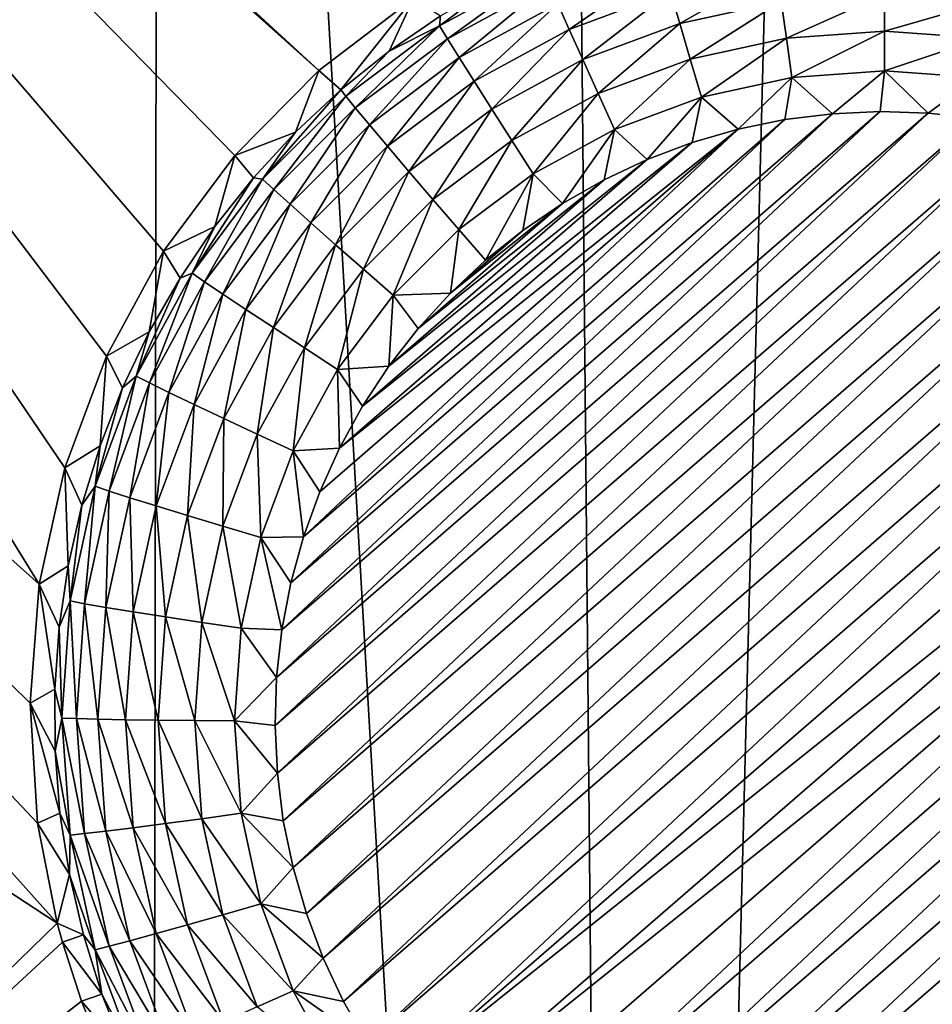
# Model space of a CAD drawing. Header units: metres. Extents: x -24 to 72, y -247 to 22.
# Tile 86 of 256: x 11.75 to 12.99, y -234.56 to -233.23. Entities that reach past the tile are written whole.
import ezdxf

# ---------------------------------------------------------------- set-up
doc = ezdxf.new("R2010")
doc.units = ezdxf.units.M
doc.layers.add('solid_509589_MEDIA_SW0001', color=7, linetype='CONTINUOUS')

msp = doc.modelspace()

# ---------------------------------------------------------------- linework, layer by layer
at = {"layer": 'solid_509589_MEDIA_SW0001'}
for points in [[(13.2731, -226.259277, 309.67334), (12.911253, -227.304657, 309.696533), (13.217043, -239.845444, 309.911285)], [(12.911253, -227.304657, 309.696533), (12.46699, -228.318176, 309.720093), (12.578965, -240.304825, 309.927856)], [(12.911253, -227.304657, 309.696533), (12.578965, -240.304825, 309.927856), (13.217043, -239.845444, 309.911285)], [(12.46699, -228.318176, 309.720093), (11.943128, -229.293259, 309.743774), (12.578965, -240.304825, 309.927856)], [(11.943128, -229.293259, 309.743774), (11.343311, -230.223145, 309.767273), (11.924726, -240.741257, 309.943817)], [(11.943128, -229.293259, 309.743774), (11.924726, -240.741257, 309.943817), (12.578965, -240.304825, 309.927856)], [(11.343311, -230.223145, 309.767273), (11.255266, -241.154129, 309.959106), (11.924726, -240.741257, 309.943817)], [(10.402, -231.684052, 268.920197), (12.156876, -233.297455, 268.750275), (10.358058, -231.690659, 268.92337)], [(10.402, -231.684052, 268.920197), (12.285311, -233.19957, 268.746368), (12.156876, -233.297455, 268.750275)], [(11.778563, -233.992798, 268.751282), (9.844243, -232.264008, 268.933533), (10.358058, -231.690659, 268.92337)], [(11.813369, -233.835373, 268.75351), (11.778563, -233.992798, 268.751282), (10.358058, -231.690659, 268.92337)], [(11.869819, -233.684296, 268.754578), (11.813369, -233.835373, 268.75351), (10.358058, -231.690659, 268.92337)], [(11.946937, -233.542389, 268.754456), (11.869819, -233.684296, 268.754578), (10.358058, -231.690659, 268.92337)], [(12.043278, -233.412537, 268.753021), (11.946937, -233.542389, 268.754456), (10.358058, -231.690659, 268.92337)], [(12.156876, -233.297455, 268.750275), (12.043278, -233.412537, 268.753021), (10.358058, -231.690659, 268.92337)], [(11.802822, -234.451889, 268.740112), (9.298842, -232.80928, 268.943054), (9.844243, -232.264008, 268.933533)], [(11.776303, -234.316467, 268.744019), (11.802822, -234.451889, 268.740112), (9.844243, -232.264008, 268.933533)], [(11.766039, -234.153961, 268.748077), (11.776303, -234.316467, 268.744019), (9.844243, -232.264008, 268.933533)], [(11.778563, -233.992798, 268.751282), (11.766039, -234.153961, 268.748077), (9.844243, -232.264008, 268.933533)], [(11.802822, -234.451889, 268.740112), (11.133619, -235.103165, 268.751404), (9.298842, -232.80928, 268.943054)], [(12.496059, -233.242004, 268.159332), (12.480538, -233.207306, 268.199921), (12.622912, -233.154221, 268.199005)], [(12.633439, -233.190781, 268.158447), (12.496059, -233.242004, 268.159332), (12.622912, -233.154221, 268.199005)], [(12.460184, -233.161011, 268.298431), (12.320681, -233.237183, 268.299774), (12.394396, -233.181488, 268.353455)], [(12.331427, -233.254807, 268.248138), (12.320681, -233.237183, 268.299774), (12.460184, -233.161011, 268.298431)], [(12.468441, -233.179993, 268.246826), (12.331427, -233.254807, 268.248138), (12.460184, -233.161011, 268.298431)], [(12.645926, -233.233887, 268.12561), (12.633439, -233.190781, 268.158447), (12.776711, -233.159622, 268.157898)], [(12.78302, -233.204071, 268.125092), (12.645926, -233.233887, 268.12561), (12.776711, -233.159622, 268.157898)], [(12.320681, -233.237183, 268.299774), (12.321748, -233.223755, 268.354218), (12.394396, -233.181488, 268.353455)], [(12.34717, -233.280121, 268.201202), (12.331427, -233.254807, 268.248138), (12.468441, -233.179993, 268.246826)], [(12.480538, -233.207306, 268.199921), (12.34717, -233.280121, 268.201202), (12.468441, -233.179993, 268.246826)], [(12.514471, -233.282913, 268.126465), (12.496059, -233.242004, 268.159332), (12.633439, -233.190781, 268.158447)], [(12.645926, -233.233887, 268.12561), (12.514471, -233.282913, 268.126465), (12.633439, -233.190781, 268.158447)], [(12.790101, -233.253738, 268.101135), (12.78302, -233.204071, 268.125092), (12.922962, -233.194061, 268.124908)], [(12.922962, -233.244247, 268.100983), (12.790101, -233.253738, 268.101135), (12.922962, -233.194061, 268.124908)], [(12.922962, -233.244247, 268.100983), (12.922962, -233.194061, 268.124908), (13.062905, -233.204071, 268.125092)], [(12.186926, -233.323944, 268.355957), (12.156876, -233.297455, 268.750275), (12.285311, -233.19957, 268.746368)], [(12.186926, -233.323944, 268.355957), (12.285311, -233.19957, 268.746368), (12.252462, -233.271332, 268.355042)], [(12.252462, -233.271332, 268.355042), (12.285311, -233.19957, 268.746368), (12.321748, -233.223755, 268.354218)], [(12.367371, -233.312271, 268.160583), (12.34717, -233.280121, 268.201202), (12.480538, -233.207306, 268.199921)], [(12.496059, -233.242004, 268.159332), (12.367371, -233.312271, 268.160583), (12.480538, -233.207306, 268.199921)], [(12.659945, -233.282059, 268.101624), (12.645926, -233.233887, 268.12561), (12.78302, -233.204071, 268.125092)], [(12.790101, -233.253738, 268.101135), (12.659945, -233.282059, 268.101624), (12.78302, -233.204071, 268.125092)], [(13.055823, -233.253738, 268.101135), (12.922962, -233.244247, 268.100983), (13.062905, -233.204071, 268.125092)], [(12.320681, -233.237183, 268.299774), (12.252462, -233.271332, 268.355042), (12.321748, -233.223755, 268.354218)], [(12.535142, -233.328598, 268.102448), (12.514471, -233.282913, 268.126465), (12.645926, -233.233887, 268.12561)], [(12.659945, -233.282059, 268.101624), (12.535142, -233.328598, 268.102448), (12.645926, -233.233887, 268.12561)], [(12.320681, -233.237183, 268.299774), (12.193439, -233.332413, 268.301453), (12.252462, -233.271332, 268.355042)], [(12.206454, -233.348343, 268.249786), (12.193439, -233.332413, 268.301453), (12.320681, -233.237183, 268.299774)], [(12.331427, -233.254807, 268.248138), (12.206454, -233.348343, 268.249786), (12.320681, -233.237183, 268.299774)], [(12.391333, -233.350143, 268.127655), (12.367371, -233.312271, 268.160583), (12.496059, -233.242004, 268.159332)], [(12.514471, -233.282913, 268.126465), (12.391333, -233.350143, 268.127655), (12.496059, -233.242004, 268.159332)], [(12.922962, -233.244247, 268.100983), (12.797713, -233.306946, 268.086853), (12.790101, -233.253738, 268.101135)], [(12.922962, -233.244247, 268.100983), (12.922962, -233.297989, 268.0867), (12.797713, -233.306946, 268.086853)], [(13.055823, -233.253738, 268.101135), (12.922962, -233.297989, 268.0867), (12.922962, -233.244247, 268.100983)], [(12.225524, -233.37117, 268.202789), (12.206454, -233.348343, 268.249786), (12.331427, -233.254807, 268.248138)], [(12.34717, -233.280121, 268.201202), (12.225524, -233.37117, 268.202789), (12.331427, -233.254807, 268.248138)], [(12.790101, -233.253738, 268.101135), (12.675014, -233.333633, 268.087311), (12.659945, -233.282059, 268.101624)], [(12.790101, -233.253738, 268.101135), (12.797713, -233.306946, 268.086853), (12.675014, -233.333633, 268.087311)], [(13.055823, -233.253738, 268.101135), (13.048212, -233.306946, 268.086853), (12.922962, -233.297989, 268.0867)], [(12.193439, -233.332413, 268.301453), (12.186926, -233.323944, 268.355957), (12.252462, -233.271332, 268.355042)], [(12.249991, -233.400131, 268.162109), (12.225524, -233.37117, 268.202789), (12.34717, -233.280121, 268.201202)], [(12.367371, -233.312271, 268.160583), (12.249991, -233.400131, 268.162109), (12.34717, -233.280121, 268.201202)], [(12.418235, -233.392426, 268.103546), (12.391333, -233.350143, 268.127655), (12.514471, -233.282913, 268.126465)], [(12.535142, -233.328598, 268.102448), (12.418235, -233.392426, 268.103546), (12.514471, -233.282913, 268.126465)], [(12.659945, -233.282059, 268.101624), (12.557362, -233.377502, 268.088074), (12.535142, -233.328598, 268.102448)], [(12.659945, -233.282059, 268.101624), (12.675014, -233.333633, 268.087311), (12.557362, -233.377502, 268.088074)], [(12.125505, -233.381317, 268.356964), (12.043278, -233.412537, 268.753021), (12.156876, -233.297455, 268.750275)], [(12.125505, -233.381317, 268.356964), (12.156876, -233.297455, 268.750275), (12.186926, -233.323944, 268.355957)], [(12.797713, -233.306946, 268.086853), (12.922962, -233.297989, 268.0867), (12.852583, -233.356064, 268.082611)], [(12.922962, -233.297989, 268.0867), (12.917321, -233.353073, 268.082581), (12.852583, -233.356064, 268.082611)], [(12.922962, -233.297989, 268.0867), (12.982071, -233.355179, 268.082611), (12.917321, -233.353073, 268.082581)], [(12.922962, -233.297989, 268.0867), (13.048212, -233.306946, 268.086853), (12.982071, -233.355179, 268.082611)], [(12.279016, -233.434204, 268.12912), (12.249991, -233.400131, 268.162109), (12.367371, -233.312271, 268.160583)], [(12.391333, -233.350143, 268.127655), (12.279016, -233.434204, 268.12912), (12.367371, -233.312271, 268.160583)], [(12.675014, -233.333633, 268.087311), (12.797713, -233.306946, 268.086853), (12.724786, -233.377213, 268.082977)], [(12.797713, -233.306946, 268.086853), (12.788238, -233.36412, 268.082764), (12.724786, -233.377213, 268.082977)], [(12.797713, -233.306946, 268.086853), (12.852583, -233.356064, 268.082611), (12.788238, -233.36412, 268.082764)], [(13.048212, -233.306946, 268.086853), (13.046516, -233.36235, 268.082733), (12.982071, -233.355179, 268.082611)], [(12.081047, -233.444794, 268.303406), (12.125505, -233.381317, 268.356964), (12.186926, -233.323944, 268.355957)], [(12.193439, -233.332413, 268.301453), (12.081047, -233.444794, 268.303406), (12.186926, -233.323944, 268.355957)], [(12.096068, -233.45871, 268.251709), (12.081047, -233.444794, 268.303406), (12.193439, -233.332413, 268.301453)], [(12.206454, -233.348343, 268.249786), (12.096068, -233.45871, 268.251709), (12.193439, -233.332413, 268.301453)], [(12.535142, -233.328598, 268.102448), (12.447151, -233.437683, 268.089142), (12.418235, -233.392426, 268.103546)], [(12.535142, -233.328598, 268.102448), (12.557362, -233.377502, 268.088074), (12.447151, -233.437683, 268.089142)], [(12.557362, -233.377502, 268.088074), (12.675014, -233.333633, 268.087311), (12.601856, -233.418091, 268.08371)], [(12.675014, -233.333633, 268.087311), (12.662541, -233.395218, 268.083313), (12.601856, -233.418091, 268.08371)], [(12.675014, -233.333633, 268.087311), (12.724786, -233.377213, 268.082977), (12.662541, -233.395218, 268.083313)], [(12.118075, -233.478607, 268.204681), (12.096068, -233.45871, 268.251709), (12.206454, -233.348343, 268.249786)], [(12.099949, -234.119415, 268.095947), (12.917321, -233.353073, 268.082581), (12.982071, -233.355179, 268.082611)], [(12.099949, -234.119415, 268.095947), (12.107086, -234.055038, 268.094818), (12.917321, -233.353073, 268.082581)], [(12.107086, -234.055038, 268.094818), (12.852583, -233.356064, 268.082611), (12.917321, -233.353073, 268.082581)], [(12.225524, -233.37117, 268.202789), (12.118075, -233.478607, 268.204681), (12.206454, -233.348343, 268.249786)], [(12.311603, -233.472229, 268.10495), (12.279016, -233.434204, 268.12912), (12.391333, -233.350143, 268.127655)], [(12.418235, -233.392426, 268.103546), (12.311603, -233.472229, 268.10495), (12.391333, -233.350143, 268.127655)], [(12.097885, -234.184219, 268.097076), (12.982071, -233.355179, 268.082611), (13.046516, -233.36235, 268.082733)], [(12.097885, -234.184219, 268.097076), (12.099949, -234.119415, 268.095947), (12.982071, -233.355179, 268.082611)], [(12.10092, -234.248947, 268.098206), (12.097885, -234.184219, 268.097076), (13.046516, -233.36235, 268.082733)], [(12.10092, -234.248947, 268.098206), (13.046516, -233.36235, 268.082733), (13.110166, -233.374573, 268.082947)], [(12.107086, -234.055038, 268.094818), (12.119254, -233.991394, 268.093719), (12.852583, -233.356064, 268.082611)], [(12.119254, -233.991394, 268.093719), (12.788238, -233.36412, 268.082764), (12.852583, -233.356064, 268.082611)], [(12.119254, -233.991394, 268.093719), (12.136397, -233.928864, 268.092621), (12.788238, -233.36412, 268.082764)], [(12.136397, -233.928864, 268.092621), (12.724786, -233.377213, 268.082977), (12.788238, -233.36412, 268.082764)], [(12.068545, -233.443115, 268.358032), (12.043278, -233.412537, 268.753021), (12.125505, -233.381317, 268.356964)], [(12.081047, -233.444794, 268.303406), (12.068545, -233.443115, 268.358032), (12.125505, -233.381317, 268.356964)], [(12.109018, -234.313217, 268.099335), (12.10092, -234.248947, 268.098206), (13.110166, -233.374573, 268.082947)], [(12.109018, -234.313217, 268.099335), (13.110166, -233.374573, 268.082947), (13.172638, -233.391739, 268.083252)], [(12.146313, -233.503784, 268.16391), (12.118075, -233.478607, 268.204681), (12.225524, -233.37117, 268.202789)], [(12.136397, -233.928864, 268.092621), (12.158376, -233.86792, 268.091553), (12.724786, -233.377213, 268.082977)], [(12.249991, -233.400131, 268.162109), (12.146313, -233.503784, 268.16391), (12.225524, -233.37117, 268.202789)], [(12.158376, -233.86792, 268.091553), (12.185071, -233.808884, 268.090515), (12.724786, -233.377213, 268.082977)], [(12.185071, -233.808884, 268.090515), (12.662541, -233.395218, 268.083313), (12.724786, -233.377213, 268.082977)], [(12.447151, -233.437683, 268.089142), (12.557362, -233.377502, 268.088074), (12.4869, -233.477676, 268.084747)], [(12.557362, -233.377502, 268.088074), (12.543212, -233.445633, 268.084167), (12.4869, -233.477676, 268.084747)], [(12.557362, -233.377502, 268.088074), (12.601856, -233.418091, 268.08371), (12.543212, -233.445633, 268.084167)], [(12.122149, -234.376709, 268.100433), (12.109018, -234.313217, 268.099335), (13.172638, -233.391739, 268.083252)], [(12.122149, -234.376709, 268.100433), (13.172638, -233.391739, 268.083252), (13.233628, -233.413773, 268.083618)], [(12.418235, -233.392426, 268.103546), (12.346628, -233.512924, 268.090454), (12.311603, -233.472229, 268.10495)], [(12.418235, -233.392426, 268.103546), (12.447151, -233.437683, 268.089142), (12.346628, -233.512924, 268.090454)], [(12.17981, -233.533401, 268.130829), (12.146313, -233.503784, 268.16391), (12.249991, -233.400131, 268.162109)], [(12.279016, -233.434204, 268.12912), (12.17981, -233.533401, 268.130829), (12.249991, -233.400131, 268.162109)], [(12.185071, -233.808884, 268.090515), (12.216347, -233.75209, 268.089539), (12.662541, -233.395218, 268.083313)], [(12.216347, -233.75209, 268.089539), (12.601856, -233.418091, 268.08371), (12.662541, -233.395218, 268.083313)], [(12.016363, -233.509003, 268.359192), (11.946937, -233.542389, 268.754456), (12.043278, -233.412537, 268.753021)], [(12.016363, -233.509003, 268.359192), (12.043278, -233.412537, 268.753021), (12.068545, -233.443115, 268.358032)], [(12.140211, -234.438934, 268.101532), (12.122149, -234.376709, 268.100433), (13.233628, -233.413773, 268.083618)], [(12.140211, -234.438934, 268.101532), (13.233628, -233.413773, 268.083618), (13.292645, -233.440491, 268.084106)], [(12.216347, -233.75209, 268.089539), (12.251952, -233.697968, 268.088593), (12.601856, -233.418091, 268.08371)], [(12.251952, -233.697968, 268.088593), (12.543212, -233.445633, 268.084167), (12.601856, -233.418091, 268.08371)], [(12.217415, -233.566406, 268.106598), (12.17981, -233.533401, 268.130829), (12.279016, -233.434204, 268.12912)], [(12.311603, -233.472229, 268.10495), (12.217415, -233.566406, 268.106598), (12.279016, -233.434204, 268.12912)], [(11.985794, -233.572021, 268.305634), (12.016363, -233.509003, 268.359192), (12.068545, -233.443115, 268.358032)], [(12.081047, -233.444794, 268.303406), (11.985794, -233.572021, 268.305634), (12.068545, -233.443115, 268.358032)], [(12.002515, -233.583664, 268.253876), (11.985794, -233.572021, 268.305634), (12.081047, -233.444794, 268.303406)], [(12.096068, -233.45871, 268.251709), (12.002515, -233.583664, 268.253876), (12.081047, -233.444794, 268.303406)], [(12.163096, -234.499527, 268.10257), (12.140211, -234.438934, 268.101532), (13.292645, -233.440491, 268.084106)], [(12.163096, -234.499527, 268.10257), (13.292645, -233.440491, 268.084106), (13.349374, -233.471771, 268.084625)], [(12.251952, -233.697968, 268.088593), (12.291697, -233.646805, 268.087708), (12.543212, -233.445633, 268.084167)], [(12.291697, -233.646805, 268.087708), (12.4869, -233.477676, 268.084747), (12.543212, -233.445633, 268.084167)], [(12.346628, -233.512924, 268.090454), (12.447151, -233.437683, 268.089142), (12.38264, -233.55455, 268.08609)], [(12.447151, -233.437683, 268.089142), (12.433234, -233.514084, 268.085388), (12.38264, -233.55455, 268.08609)], [(12.447151, -233.437683, 268.089142), (12.4869, -233.477676, 268.084747), (12.433234, -233.514084, 268.085388)], [(12.027012, -233.600235, 268.206787), (12.002515, -233.583664, 268.253876), (12.096068, -233.45871, 268.251709)], [(12.118075, -233.478607, 268.204681), (12.027012, -233.600235, 268.206787), (12.096068, -233.45871, 268.251709)], [(12.190698, -234.558212, 268.103607), (12.163096, -234.499527, 268.10257), (13.349374, -233.471771, 268.084625)], [(12.190698, -234.558212, 268.103607), (13.349374, -233.471771, 268.084625), (13.403544, -233.507431, 268.085266)], [(12.311603, -233.472229, 268.10495), (12.257837, -233.6017, 268.09198), (12.217415, -233.566406, 268.106598)], [(12.311603, -233.472229, 268.10495), (12.346628, -233.512924, 268.090454), (12.257837, -233.6017, 268.09198)], [(12.058444, -233.621155, 268.165955), (12.027012, -233.600235, 268.206787), (12.118075, -233.478607, 268.204681)], [(12.146313, -233.503784, 268.16391), (12.058444, -233.621155, 268.165955), (12.118075, -233.478607, 268.204681)], [(12.291697, -233.646805, 268.087708), (12.335375, -233.598862, 268.086853), (12.4869, -233.477676, 268.084747)], [(12.335375, -233.598862, 268.086853), (12.433234, -233.514084, 268.085388), (12.4869, -233.477676, 268.084747)], [(11.969252, -233.578598, 268.360413), (11.946937, -233.542389, 268.754456), (12.016363, -233.509003, 268.359192)], [(11.985794, -233.572021, 268.305634), (11.969252, -233.578598, 268.360413), (12.016363, -233.509003, 268.359192)], [(12.095731, -233.645691, 268.132813), (12.058444, -233.621155, 268.165955), (12.146313, -233.503784, 268.16391)], [(12.17981, -233.533401, 268.130829), (12.095731, -233.645691, 268.132813), (12.146313, -233.503784, 268.16391)], [(12.222822, -234.614517, 268.104584), (12.190698, -234.558212, 268.103607), (13.403544, -233.507431, 268.085266)], [(12.222822, -234.614517, 268.104584), (13.403544, -233.507431, 268.085266), (13.45472, -233.547241, 268.085968)], [(12.257837, -233.6017, 268.09198), (12.346628, -233.512924, 268.090454), (12.335375, -233.598862, 268.086853)], [(12.346628, -233.512924, 268.090454), (12.38264, -233.55455, 268.08609), (12.335375, -233.598862, 268.086853)], [(12.335375, -233.598862, 268.086853), (12.38264, -233.55455, 268.08609), (12.433234, -233.514084, 268.085388)], [(12.137591, -233.673019, 268.108459), (12.095731, -233.645691, 268.132813), (12.17981, -233.533401, 268.130829)], [(12.217415, -233.566406, 268.106598), (12.137591, -233.673019, 268.108459), (12.17981, -233.533401, 268.130829)], [(11.927473, -233.65152, 268.361664), (11.869819, -233.684296, 268.754578), (11.946937, -233.542389, 268.754456)], [(11.927473, -233.65152, 268.361664), (11.946937, -233.542389, 268.754456), (11.969252, -233.578598, 268.360413)], [(12.259096, -234.667938, 268.10553), (12.222822, -234.614517, 268.104584), (13.45472, -233.547241, 268.085968)], [(12.259096, -234.667938, 268.10553), (13.45472, -233.547241, 268.085968), (13.502438, -233.590744, 268.0867)], [(12.217415, -233.566406, 268.106598), (12.182587, -233.702209, 268.09375), (12.137591, -233.673019, 268.108459)], [(12.217415, -233.566406, 268.106598), (12.257837, -233.6017, 268.09198), (12.182587, -233.702209, 268.09375)], [(11.985794, -233.572021, 268.305634), (11.909619, -233.711502, 268.308044), (11.969252, -233.578598, 268.360413)], [(11.927699, -233.720657, 268.256287), (11.909619, -233.711502, 268.308044), (11.985794, -233.572021, 268.305634)], [(11.909619, -233.711502, 268.308044), (11.927473, -233.65152, 268.361664), (11.969252, -233.578598, 268.360413)], [(12.002515, -233.583664, 268.253876), (11.927699, -233.720657, 268.256287), (11.985794, -233.572021, 268.305634)], [(11.954188, -233.733582, 268.209106), (11.927699, -233.720657, 268.256287), (12.002515, -233.583664, 268.253876)], [(12.027012, -233.600235, 268.206787), (11.954188, -233.733582, 268.209106), (12.002515, -233.583664, 268.253876)], [(12.259096, -234.667938, 268.10553), (13.502438, -233.590744, 268.0867), (13.546532, -233.637787, 268.087524)], [(11.988174, -233.749817, 268.168213), (11.954188, -233.733582, 268.209106), (12.027012, -233.600235, 268.206787)], [(12.058444, -233.621155, 268.165955), (11.988174, -233.749817, 268.168213), (12.027012, -233.600235, 268.206787)], [(12.182587, -233.702209, 268.09375), (12.257837, -233.6017, 268.09198), (12.251952, -233.697968, 268.088593)], [(12.257837, -233.6017, 268.09198), (12.291697, -233.646805, 268.087708), (12.251952, -233.697968, 268.088593)], [(12.257837, -233.6017, 268.09198), (12.335375, -233.598862, 268.086853), (12.291697, -233.646805, 268.087708)], [(12.028492, -233.768814, 268.134949), (11.988174, -233.749817, 268.168213), (12.058444, -233.621155, 268.165955)], [(12.095731, -233.645691, 268.132813), (12.028492, -233.768814, 268.134949), (12.058444, -233.621155, 268.165955)], [(12.073754, -233.789917, 268.110504), (12.028492, -233.768814, 268.134949), (12.095731, -233.645691, 268.132813)], [(12.137591, -233.673019, 268.108459), (12.073754, -233.789917, 268.110504), (12.095731, -233.645691, 268.132813)], [(12.259096, -234.667938, 268.10553), (13.546532, -233.637787, 268.087524), (12.299393, -234.718277, 268.106384)], [(12.299393, -234.718277, 268.106384), (13.546532, -233.637787, 268.087524), (13.586828, -233.688126, 268.088409)], [(11.891262, -233.727356, 268.363007), (11.869819, -233.684296, 268.754578), (11.927473, -233.65152, 268.361664)], [(11.909619, -233.711502, 268.308044), (11.891262, -233.727356, 268.363007), (11.927473, -233.65152, 268.361664)], [(12.137591, -233.673019, 268.108459), (12.122407, -233.812393, 268.095673), (12.073754, -233.789917, 268.110504)], [(12.137591, -233.673019, 268.108459), (12.182587, -233.702209, 268.09375), (12.122407, -233.812393, 268.095673)], [(11.86082, -233.805695, 268.364349), (11.813369, -233.835373, 268.75351), (11.869819, -233.684296, 268.754578)], [(11.86082, -233.805695, 268.364349), (11.869819, -233.684296, 268.754578), (11.891262, -233.727356, 268.363007)], [(12.299393, -234.718277, 268.106384), (13.586828, -233.688126, 268.088409), (12.343488, -234.76532, 268.107208)], [(12.343488, -234.76532, 268.107208), (13.586828, -233.688126, 268.088409), (12.391206, -234.808823, 268.107971)], [(12.391206, -234.808823, 268.107971), (13.586828, -233.688126, 268.088409), (13.623102, -233.741531, 268.089355)], [(12.182587, -233.702209, 268.09375), (12.251952, -233.697968, 268.088593), (12.216347, -233.75209, 268.089539)], [(11.909619, -233.711502, 268.308044), (11.854074, -233.860397, 268.310669), (11.891262, -233.727356, 268.363007)], [(11.873145, -233.866898, 268.25882), (11.854074, -233.860397, 268.310669), (11.909619, -233.711502, 268.308044)], [(11.927699, -233.720657, 268.256287), (11.873145, -233.866898, 268.25882), (11.909619, -233.711502, 268.308044)], [(12.122407, -233.812393, 268.095673), (12.182587, -233.702209, 268.09375), (12.185071, -233.808884, 268.090515)], [(12.182587, -233.702209, 268.09375), (12.216347, -233.75209, 268.089539), (12.185071, -233.808884, 268.090515)], [(11.854074, -233.860397, 268.310669), (11.86082, -233.805695, 268.364349), (11.891262, -233.727356, 268.363007)], [(11.901085, -233.875931, 268.211609), (11.873145, -233.866898, 268.25882), (11.927699, -233.720657, 268.256287)], [(11.954188, -233.733582, 268.209106), (11.901085, -233.875931, 268.211609), (11.927699, -233.720657, 268.256287)], [(11.936935, -233.887177, 268.170593), (11.901085, -233.875931, 268.211609), (11.954188, -233.733582, 268.209106)], [(11.988174, -233.749817, 268.168213), (11.936935, -233.887177, 268.170593), (11.954188, -233.733582, 268.209106)], [(12.391206, -234.808823, 268.107971), (13.623102, -233.741531, 268.089355), (12.442381, -234.848618, 268.108673)], [(12.442381, -234.848618, 268.108673), (13.623102, -233.741531, 268.089355), (13.655227, -233.797852, 268.090332)], [(11.979463, -233.900253, 268.137238), (11.936935, -233.887177, 268.170593), (11.988174, -233.749817, 268.168213)], [(12.028492, -233.768814, 268.134949), (11.979463, -233.900253, 268.137238), (11.988174, -233.749817, 268.168213)], [(12.027205, -233.914703, 268.112671), (11.979463, -233.900253, 268.137238), (12.028492, -233.768814, 268.134949)], [(12.073754, -233.789917, 268.110504), (12.027205, -233.914703, 268.112671), (12.028492, -233.768814, 268.134949)], [(12.073754, -233.789917, 268.110504), (12.078526, -233.930023, 268.097717), (12.027205, -233.914703, 268.112671)], [(12.073754, -233.789917, 268.110504), (12.122407, -233.812393, 268.095673), (12.078526, -233.930023, 268.097717)], [(11.836319, -233.886078, 268.365753), (11.813369, -233.835373, 268.75351), (11.86082, -233.805695, 268.364349)], [(11.854074, -233.860397, 268.310669), (11.836319, -233.886078, 268.365753), (11.86082, -233.805695, 268.364349)], [(12.442381, -234.848618, 268.108673), (13.655227, -233.797852, 268.090332), (12.496551, -234.884293, 268.109283)], [(12.496551, -234.884293, 268.109283), (13.655227, -233.797852, 268.090332), (13.682829, -233.856537, 268.09137)], [(12.078526, -233.930023, 268.097717), (12.122407, -233.812393, 268.095673), (12.136397, -233.928864, 268.092621)], [(12.122407, -233.812393, 268.095673), (12.185071, -233.808884, 268.090515), (12.158376, -233.86792, 268.091553)], [(12.122407, -233.812393, 268.095673), (12.158376, -233.86792, 268.091553), (12.136397, -233.928864, 268.092621)], [(11.817894, -233.968079, 268.367188), (11.778563, -233.992798, 268.751282), (11.813369, -233.835373, 268.75351)], [(11.817894, -233.968079, 268.367188), (11.813369, -233.835373, 268.75351), (11.836319, -233.886078, 268.365753)], [(11.854074, -233.860397, 268.310669), (11.820288, -234.015686, 268.313354), (11.836319, -233.886078, 268.365753)], [(11.839961, -234.019424, 268.261475), (11.820288, -234.015686, 268.313354), (11.854074, -233.860397, 268.310669)], [(11.873145, -233.866898, 268.25882), (11.839961, -234.019424, 268.261475), (11.854074, -233.860397, 268.310669)], [(12.496551, -234.884293, 268.109283), (13.682829, -233.856537, 268.09137), (12.553279, -234.915558, 268.109833)], [(12.553279, -234.915558, 268.109833), (13.682829, -233.856537, 268.09137), (13.705713, -233.91713, 268.092407)], [(11.868785, -234.024399, 268.214203), (11.839961, -234.019424, 268.261475), (11.873145, -233.866898, 268.25882)], [(11.901085, -233.875931, 268.211609), (11.868785, -234.024399, 268.214203), (11.873145, -233.866898, 268.25882)], [(11.820288, -234.015686, 268.313354), (11.817894, -233.968079, 268.367188), (11.836319, -233.886078, 268.365753)], [(11.905767, -234.030426, 268.173096), (11.868785, -234.024399, 268.214203), (11.901085, -233.875931, 268.211609)], [(11.936935, -233.887177, 268.170593), (11.905767, -234.030426, 268.173096), (11.901085, -233.875931, 268.211609)], [(11.949639, -234.037323, 268.139648), (11.905767, -234.030426, 268.173096), (11.936935, -233.887177, 268.170593)], [(11.979463, -233.900253, 268.137238), (11.949639, -234.037323, 268.139648), (11.936935, -233.887177, 268.170593)], [(11.998892, -234.04483, 268.114929), (11.949639, -234.037323, 268.139648), (11.979463, -233.900253, 268.137238)], [(12.027205, -233.914703, 268.112671), (11.998892, -234.04483, 268.114929), (11.979463, -233.900253, 268.137238)], [(12.027205, -233.914703, 268.112671), (12.051834, -234.052704, 268.099854), (11.998892, -234.04483, 268.114929)], [(12.027205, -233.914703, 268.112671), (12.078526, -233.930023, 268.097717), (12.051834, -234.052704, 268.099854)], [(12.553279, -234.915558, 268.109833), (13.705713, -233.91713, 268.092407), (12.612296, -234.942291, 268.110321)], [(12.612296, -234.942291, 268.110321), (13.705713, -233.91713, 268.092407), (13.723776, -233.97934, 268.093506)], [(12.051834, -234.052704, 268.099854), (12.078526, -233.930023, 268.097717), (12.107086, -234.055038, 268.094818)], [(12.078526, -233.930023, 268.097717), (12.136397, -233.928864, 268.092621), (12.119254, -233.991394, 268.093719)], [(12.078526, -233.930023, 268.097717), (12.119254, -233.991394, 268.093719), (12.107086, -234.055038, 268.094818)], [(11.805649, -234.051224, 268.368652), (11.778563, -233.992798, 268.751282), (11.817894, -233.968079, 268.367188)], [(11.820288, -234.015686, 268.313354), (11.805649, -234.051224, 268.368652), (11.817894, -233.968079, 268.367188)], [(12.612296, -234.942291, 268.110321), (13.723776, -233.97934, 268.093506), (12.673286, -234.964325, 268.110687)], [(12.673286, -234.964325, 268.110687), (13.723776, -233.97934, 268.093506), (13.736906, -234.042831, 268.094604)], [(11.799653, -234.135056, 268.370117), (11.766039, -234.153961, 268.748077), (11.778563, -233.992798, 268.751282)], [(11.799653, -234.135056, 268.370117), (11.778563, -233.992798, 268.751282), (11.805649, -234.051224, 268.368652)], [(11.820288, -234.015686, 268.313354), (11.808949, -234.17421, 268.316132), (11.805649, -234.051224, 268.368652)], [(11.828824, -234.17511, 268.264191), (11.808949, -234.17421, 268.316132), (11.820288, -234.015686, 268.313354)], [(11.839961, -234.019424, 268.261475), (11.828824, -234.17511, 268.264191), (11.820288, -234.015686, 268.313354)], [(11.857944, -234.175934, 268.216827), (11.828824, -234.17511, 268.264191), (11.839961, -234.019424, 268.261475)], [(11.868785, -234.024399, 268.214203), (11.857944, -234.175934, 268.216827), (11.839961, -234.019424, 268.261475)], [(11.895308, -234.176651, 268.175659), (11.857944, -234.175934, 268.216827), (11.868785, -234.024399, 268.214203)], [(11.905767, -234.030426, 268.173096), (11.895308, -234.176651, 268.175659), (11.868785, -234.024399, 268.214203)], [(11.939631, -234.177246, 268.14209), (11.895308, -234.176651, 268.175659), (11.905767, -234.030426, 268.173096)], [(11.949639, -234.037323, 268.139648), (11.939631, -234.177246, 268.14209), (11.905767, -234.030426, 268.173096)], [(11.989389, -234.177673, 268.117249), (11.939631, -234.177246, 268.14209), (11.949639, -234.037323, 268.139648)], [(11.998892, -234.04483, 268.114929), (11.989389, -234.177673, 268.117249), (11.949639, -234.037323, 268.139648)], [(11.998892, -234.04483, 268.114929), (12.042875, -234.177948, 268.102051), (11.989389, -234.177673, 268.117249)], [(11.998892, -234.04483, 268.114929), (12.051834, -234.052704, 268.099854), (12.042875, -234.177948, 268.102051)], [(12.673286, -234.964325, 268.110687), (13.736906, -234.042831, 268.094604), (12.73576, -234.981491, 268.110992)], [(12.73576, -234.981491, 268.110992), (13.736906, -234.042831, 268.094604), (13.745006, -234.107101, 268.095734)], [(11.808949, -234.17421, 268.316132), (11.799653, -234.135056, 268.370117), (11.805649, -234.051224, 268.368652)], [(12.042875, -234.177948, 268.102051), (12.051834, -234.052704, 268.099854), (12.099949, -234.119415, 268.095947)], [(12.051834, -234.052704, 268.099854), (12.107086, -234.055038, 268.094818), (12.099949, -234.119415, 268.095947)], [(12.73576, -234.981491, 268.110992), (13.745006, -234.107101, 268.095734), (12.799409, -234.993698, 268.111206)], [(12.799409, -234.993698, 268.111206), (13.745006, -234.107101, 268.095734), (13.748039, -234.171844, 268.096863)], [(12.042875, -234.177948, 268.102051), (12.099949, -234.119415, 268.095947), (12.097885, -234.184219, 268.097076)], [(11.799938, -234.219086, 268.371582), (11.766039, -234.153961, 268.748077), (11.799653, -234.135056, 268.370117)], [(11.808949, -234.17421, 268.316132), (11.799938, -234.219086, 268.371582), (11.799653, -234.135056, 268.370117)], [(11.806505, -234.302872, 268.373047), (11.776303, -234.316467, 268.744019), (11.766039, -234.153961, 268.748077)], [(11.806505, -234.302872, 268.373047), (11.766039, -234.153961, 268.748077), (11.799938, -234.219086, 268.371582)], [(11.808949, -234.17421, 268.316132), (11.820288, -234.332718, 268.318909), (11.799938, -234.219086, 268.371582)], [(11.839961, -234.330795, 268.266937), (11.820288, -234.332718, 268.318909), (11.808949, -234.17421, 268.316132)], [(11.828824, -234.17511, 268.264191), (11.839961, -234.330795, 268.266937), (11.808949, -234.17421, 268.316132)], [(11.868785, -234.327484, 268.219482), (11.839961, -234.330795, 268.266937), (11.828824, -234.17511, 268.264191)], [(11.857944, -234.175934, 268.216827), (11.868785, -234.327484, 268.219482), (11.828824, -234.17511, 268.264191)], [(11.905767, -234.322891, 268.178223), (11.868785, -234.327484, 268.219482), (11.857944, -234.175934, 268.216827)], [(11.895308, -234.176651, 268.175659), (11.905767, -234.322891, 268.178223), (11.857944, -234.175934, 268.216827)], [(11.949639, -234.317169, 268.144531), (11.905767, -234.322891, 268.178223), (11.895308, -234.176651, 268.175659)], [(11.939631, -234.177246, 268.14209), (11.949639, -234.317169, 268.144531), (11.895308, -234.176651, 268.175659)], [(11.998892, -234.310516, 268.119568), (11.949639, -234.317169, 268.144531), (11.939631, -234.177246, 268.14209)], [(11.989389, -234.177673, 268.117249), (11.998892, -234.310516, 268.119568), (11.939631, -234.177246, 268.14209)], [(11.989389, -234.177673, 268.117249), (12.042875, -234.177948, 268.102051), (12.051834, -234.303177, 268.104248)], [(11.989389, -234.177673, 268.117249), (12.051834, -234.303177, 268.104248), (11.998892, -234.310516, 268.119568)], [(12.042875, -234.177948, 268.102051), (12.097885, -234.184219, 268.097076), (12.10092, -234.248947, 268.098206)], [(12.051834, -234.303177, 268.104248), (12.042875, -234.177948, 268.102051), (12.10092, -234.248947, 268.098206)], [(12.799409, -234.993698, 268.111206), (13.748039, -234.171844, 268.096863), (12.863853, -235.000885, 268.111328)], [(12.863853, -235.000885, 268.111328), (13.748039, -234.171844, 268.096863), (13.745976, -234.236633, 268.097992)], [(11.820288, -234.332718, 268.318909), (11.806505, -234.302872, 268.373047), (11.799938, -234.219086, 268.371582)], [(12.863853, -235.000885, 268.111328), (13.745976, -234.236633, 268.097992), (12.928604, -235.002975, 268.111359)], [(12.928604, -235.002975, 268.111359), (13.745976, -234.236633, 268.097992), (13.738839, -234.301025, 268.099121)], [(12.051834, -234.303177, 268.104248), (12.10092, -234.248947, 268.098206), (12.109018, -234.313217, 268.099335)], [(12.928604, -235.002975, 268.111359), (13.738839, -234.301025, 268.099121), (12.993341, -235, 268.111328)], [(11.819315, -234.385925, 268.374481), (11.776303, -234.316467, 268.744019), (11.806505, -234.302872, 268.373047)], [(11.820288, -234.332718, 268.318909), (11.819315, -234.385925, 268.374481), (11.806505, -234.302872, 268.373047)], [(11.998892, -234.310516, 268.119568), (12.027205, -234.440659, 268.121857), (11.949639, -234.317169, 268.144531)], [(11.998892, -234.310516, 268.119568), (12.051834, -234.303177, 268.104248), (12.078526, -234.425858, 268.106384)], [(11.998892, -234.310516, 268.119568), (12.078526, -234.425858, 268.106384), (12.027205, -234.440659, 268.121857)], [(12.051834, -234.303177, 268.104248), (12.109018, -234.313217, 268.099335), (12.122149, -234.376709, 268.100433)], [(12.078526, -234.425858, 268.106384), (12.051834, -234.303177, 268.104248), (12.122149, -234.376709, 268.100433)], [(11.819315, -234.385925, 268.374481), (11.802822, -234.451889, 268.740112), (11.776303, -234.316467, 268.744019)], [(11.868785, -234.327484, 268.219482), (11.901085, -234.475937, 268.222076), (11.839961, -234.330795, 268.266937)], [(11.905767, -234.322891, 268.178223), (11.936935, -234.466141, 268.180725), (11.868785, -234.327484, 268.219482)], [(11.936935, -234.466141, 268.180725), (11.901085, -234.475937, 268.222076), (11.868785, -234.327484, 268.219482)], [(11.949639, -234.317169, 268.144531), (11.979463, -234.454239, 268.146912), (11.905767, -234.322891, 268.178223)], [(11.979463, -234.454239, 268.146912), (11.936935, -234.466141, 268.180725), (11.905767, -234.322891, 268.178223)], [(12.027205, -234.440659, 268.121857), (11.979463, -234.454239, 268.146912), (11.949639, -234.317169, 268.144531)], [(11.820288, -234.332718, 268.318909), (11.854074, -234.488007, 268.321594), (11.819315, -234.385925, 268.374481)], [(11.839961, -234.330795, 268.266937), (11.873145, -234.483322, 268.269592), (11.820288, -234.332718, 268.318909)], [(11.873145, -234.483322, 268.269592), (11.854074, -234.488007, 268.321594), (11.820288, -234.332718, 268.318909)], [(11.901085, -234.475937, 268.222076), (11.873145, -234.483322, 268.269592), (11.839961, -234.330795, 268.266937)], [(12.078526, -234.425858, 268.106384), (12.122149, -234.376709, 268.100433), (12.140211, -234.438934, 268.101532)], [(11.838297, -234.467804, 268.375916), (11.802822, -234.451889, 268.740112), (11.819315, -234.385925, 268.374481)], [(11.854074, -234.488007, 268.321594), (11.838297, -234.467804, 268.375916), (11.819315, -234.385925, 268.374481)], [(12.027205, -234.440659, 268.121857), (12.078526, -234.425858, 268.106384), (12.122407, -234.543488, 268.108429)], [(12.078526, -234.425858, 268.106384), (12.140211, -234.438934, 268.101532), (12.163096, -234.499527, 268.10257)], [(12.122407, -234.543488, 268.108429), (12.078526, -234.425858, 268.106384), (12.163096, -234.499527, 268.10257)], [(12.027205, -234.440659, 268.121857), (12.073754, -234.56543, 268.124023), (11.979463, -234.454239, 268.146912)], [(12.027205, -234.440659, 268.121857), (12.122407, -234.543488, 268.108429), (12.073754, -234.56543, 268.124023)], [(11.809871, -234.47789, 268.739288), (11.133619, -235.103165, 268.751404), (11.802822, -234.451889, 268.740112)], [(11.838297, -234.467804, 268.375916), (11.809871, -234.47789, 268.739288), (11.802822, -234.451889, 268.740112)], [(11.979463, -234.454239, 268.146912), (12.028492, -234.585678, 268.1492), (11.936935, -234.466141, 268.180725)], [(12.073754, -234.56543, 268.124023), (12.028492, -234.585678, 268.1492), (11.979463, -234.454239, 268.146912)], [(11.863344, -234.548019, 268.377319), (11.809871, -234.47789, 268.739288), (11.838297, -234.467804, 268.375916)], [(11.854074, -234.488007, 268.321594), (11.863344, -234.548019, 268.377319), (11.838297, -234.467804, 268.375916)], [(11.936935, -234.466141, 268.180725), (11.988174, -234.6035, 268.183105), (11.901085, -234.475937, 268.222076)], [(12.028492, -234.585678, 268.1492), (11.988174, -234.6035, 268.183105), (11.936935, -234.466141, 268.180725)], [(11.809871, -234.47789, 268.739288), (11.835588, -234.557465, 268.736725), (11.133619, -235.103165, 268.751404)], [(11.863344, -234.548019, 268.377319), (11.835588, -234.557465, 268.736725), (11.809871, -234.47789, 268.739288)], [(11.873145, -234.483322, 268.269592), (11.927699, -234.629562, 268.272125), (11.854074, -234.488007, 268.321594)], [(11.854074, -234.488007, 268.321594), (11.909619, -234.636917, 268.324219), (11.863344, -234.548019, 268.377319)], [(11.927699, -234.629562, 268.272125), (11.909619, -234.636917, 268.324219), (11.854074, -234.488007, 268.321594)], [(11.901085, -234.475937, 268.222076), (11.954188, -234.618301, 268.224548), (11.873145, -234.483322, 268.269592)], [(11.954188, -234.618301, 268.224548), (11.927699, -234.629562, 268.272125), (11.873145, -234.483322, 268.269592)], [(11.988174, -234.6035, 268.183105), (11.954188, -234.618301, 268.224548), (11.901085, -234.475937, 268.222076)], [(12.122407, -234.543488, 268.108429), (12.163096, -234.499527, 268.10257), (12.190698, -234.558212, 268.103607)], [(11.894318, -234.626144, 268.378693), (11.835588, -234.557465, 268.736725), (11.863344, -234.548019, 268.377319)], [(11.909619, -234.636917, 268.324219), (11.894318, -234.626144, 268.378693), (11.863344, -234.548019, 268.377319)], [(12.073754, -234.56543, 268.124023), (12.122407, -234.543488, 268.108429), (12.182587, -234.653687, 268.110352)], [(12.122407, -234.543488, 268.108429), (12.190698, -234.558212, 268.103607), (12.222822, -234.614517, 268.104584)], [(12.182587, -234.653687, 268.110352), (12.122407, -234.543488, 268.108429), (12.222822, -234.614517, 268.104584)], [(11.835588, -234.557465, 268.736725), (11.867305, -234.635681, 268.734039), (11.133619, -235.103165, 268.751404)], [(11.894318, -234.626144, 268.378693), (11.867305, -234.635681, 268.734039), (11.835588, -234.557465, 268.736725)]]:
    msp.add_3dface(points, dxfattribs=at)

doc.saveas('drawing.dxf')
